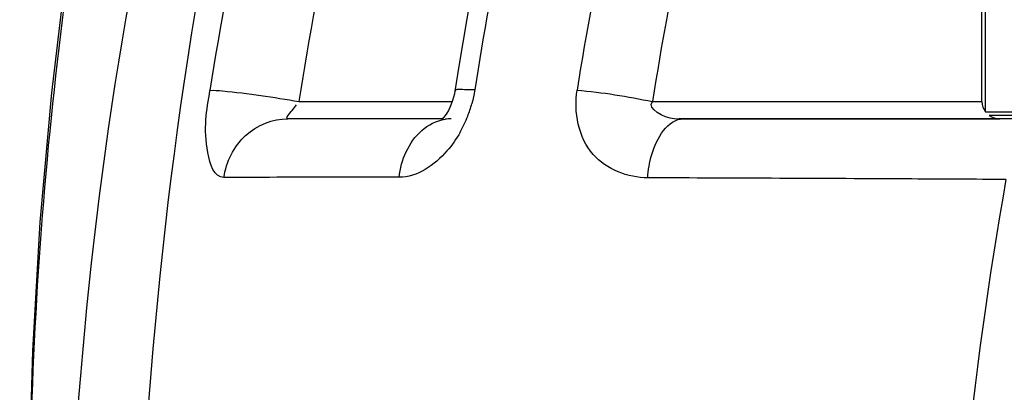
# Model space of a CAD drawing. Header units: millimetres. Extents: x 0 to 297, y 0 to 210.
# Tile 73 of 108: x 191.57 to 200.14, y 162.83 to 166.07. Entities that reach past the tile are written whole.
import ezdxf

# ---------------------------------------------------------------- set-up
doc = ezdxf.new("R2010")
doc.units = ezdxf.units.MM
doc.header["$LTSCALE"] = 16.335
doc.layers.get('0').update_dxf_attribs({"linetype": 'CONTINUOUS'})
doc.layers.add('08_SURFACES', color=7, linetype='CONTINUOUS')

msp = doc.modelspace()

# ---------------------------------------------------------------- linework, layer by layer
at = {"color": 9, "linetype": 'Continuous'}
msp.add_line((194.0031, 165.3545), (195.3355, 165.3545), dxfattribs=at)
at = {"color": 7, "linetype": 'Continuous'}
for p, q in [((195.2518, 165.2053), (193.9071, 165.2053)), ((195.328, 165.2053), (195.328, 165.2053)), ((202.2612, 165.2053), (197.3473, 165.2053))]:
    msp.add_line(p, q, dxfattribs=at)
for points in [[(192.1461, 167.63), (191.9858, 166.5556), (191.8512, 165.4302), (191.7509, 164.3075), (191.6847, 163.1887), (191.6527, 162.0747), (191.6548, 160.9678), (191.6906, 159.8697)], [(195.6147, 166.8877), (195.5758, 166.6897), (195.5368, 166.4849), (195.499, 166.2799), (195.4626, 166.0746), (195.4273, 165.8691), (195.3933, 165.6632), (195.3588, 165.4463)], [(195.3588, 165.4463), (195.3545, 165.4223), (195.3475, 165.3928), (195.3386, 165.363), (195.3279, 165.3334), (195.3155, 165.3047), (195.3021, 165.2781), (195.2881, 165.254), (195.274, 165.2329), (195.2608, 165.2156), (195.2491, 165.2023), (195.2454, 165.1983)]]:
    msp.add_lwpolyline(points, dxfattribs=at)
at = {"color": 9, "linetype": 'Continuous'}
for centre, radius, start, end in [((227.9432, 159.9903), 35.1412, 168.21015, 171.05831), ((228.2951, 159.9813), 34.7104, 168.26306, 171.09474), ((229.2902, 160.1798), 34.1676, 168.65627, 171.11571), ((228.9934, 160.2383), 32.9867, 168.23636, 170.90182), ((229.3307, 160.2158), 32.6606, 168.30647, 170.94764), ((194.4432, 165.6293), 1.103, 338.65651, 344.57514), ((195.3282, 164.8509), 0.3544, 90.03003, 98.85508), ((194.452, 165.6254), 1.0933, 330.59998, 338.67846)]:
    msp.add_arc(centre, radius, start, end, dxfattribs=at)
for points in [[(192.9266, 168.1859), (191.9707, 164.1456), (191.7339, 159.8694), (192.2451, 155.7491)], [(192.1722, 167.6258), (191.7439, 165.0697), (191.5746, 162.4543), (191.6952, 159.8654)], [(193.3314, 167.4126), (192.4451, 162.9818), (192.3567, 158.3275), (193.0355, 153.8603)], [(196.4217, 165.4544), (196.6418, 165.4352), (196.8608, 165.4004), (197.0769, 165.3545)], [(195.0711, 165.1036), (195.1276, 165.1529), (195.1996, 165.1896), (195.2736, 165.2011)], [(194.8731, 164.6971), (194.8904, 164.8469), (194.9576, 165.0045), (195.0711, 165.1036)], [(200.1509, 164.6779), (199.5412, 161.2238), (199.4578, 157.6436), (199.862, 154.1595)]]:
    msp.add_open_spline(points, degree=3, dxfattribs=at)
for points, knots in [([(193.3504, 164.6949), (193.2646, 164.6944), (193.1563, 165.0528), (193.201, 165.274), (193.229, 165.4522)], [0, 0, 0, 0, 0.322408, 1, 1, 1, 1]), ([(193.229, 165.4522), (193.2655, 165.4545), (193.5259, 165.4312), (193.7829, 165.3936), (194.0031, 165.3545)], [0, 0, 0, 0, 0.140517, 1, 1, 1, 1]), ([(195.5325, 165.4566), (195.4902, 165.4593), (195.4474, 165.4552), (195.3612, 165.4623), (195.3588, 165.4463)], [0, 0, 0, 0, 0.724102, 1, 1, 1, 1]), ([(195.5325, 165.4566), (195.5293, 165.4363), (195.5218, 165.3958), (195.5119, 165.3558), (195.5064, 165.3359)], [0, 0, 0, 0, 0.499167, 1, 1, 1, 1]), ([(197.036, 164.6922), (196.8643, 164.6928), (196.4698, 164.843), (196.3913, 165.2645), (196.4217, 165.4544)], [0, 0, 0, 0, 0.47168, 1, 1, 1, 1]), ([(197.3473, 165.2053), (197.3205, 165.2053), (197.226, 165.1882), (197.0268, 165.2912), (197.0769, 165.3545)], [0, 0, 0, 0, 0.249445, 1, 1, 1, 1]), ([(193.9071, 165.2053), (193.8798, 165.2054), (193.9507, 165.2842), (193.9686, 165.3105), (193.9811, 165.3264)], [0, 0, 0, 0, 0.574131, 1, 1, 1, 1]), ([(193.3504, 164.6949), (193.3691, 164.8306), (193.4983, 165.095), (193.7752, 165.2053), (193.9071, 165.2053)], [0, 0, 0, 0, 0.509571, 1, 1, 1, 1]), ([(197.036, 164.6922), (197.0411, 164.7602), (197.0679, 164.9531), (197.2085, 165.2053), (197.3473, 165.2053)], [0, 0, 0, 0, 0.329393, 1, 1, 1, 1]), ([(195.4045, 165.0887), (195.3719, 165.0308), (195.2469, 164.8476), (195.0316, 164.697), (194.8731, 164.6971)], [0, 0, 0, 0, 0.295443, 1, 1, 1, 1]), ([(194.8731, 164.6971), (194.7172, 164.6973), (194.2096, 164.6974), (193.7021, 164.697), (193.3504, 164.6949)], [0, 0, 0, 0, 0.307196, 1, 1, 1, 1]), ([(200.1509, 164.6779), (199.8784, 164.6794), (198.8401, 164.6851), (197.8018, 164.6896), (197.036, 164.6922)], [0, 0, 0, 0, 0.262436, 1, 1, 1, 1])]:
    msp.add_open_spline(points, degree=3, knots=knots, dxfattribs=at)
at = {"layer": '08_SURFACES', "color": 7, "linetype": 'Continuous'}
for p, q in [((199.9736, 165.265), (199.9736, 169.8128)), ((199.9426, 165.3545), (199.9426, 169.775)), ((199.9736, 165.265), (200.3512, 165.265)), ((197.3473, 165.2053), (200.0976, 165.2053)), ((200.5591, 165.2352), (200.0046, 165.2352))]:
    msp.add_line(p, q, dxfattribs=at)
at = {"layer": '08_SURFACES', "color": 9, "linetype": 'Continuous'}
msp.add_line((197.0769, 165.3545), (199.9426, 165.3545), dxfattribs=at)
at = {"layer": '08_SURFACES', "color": 7, "linetype": 'Continuous'}
for start_param, end_param in [(-3.141593, -2.498092), (-2.214297, -1.570796)]:
    msp.add_ellipse((200.0976, 165.3545), major_axis=(0.155, 0), ratio=0.962485, start_param=start_param, end_param=end_param, dxfattribs=at)

doc.saveas('drawing.dxf')
